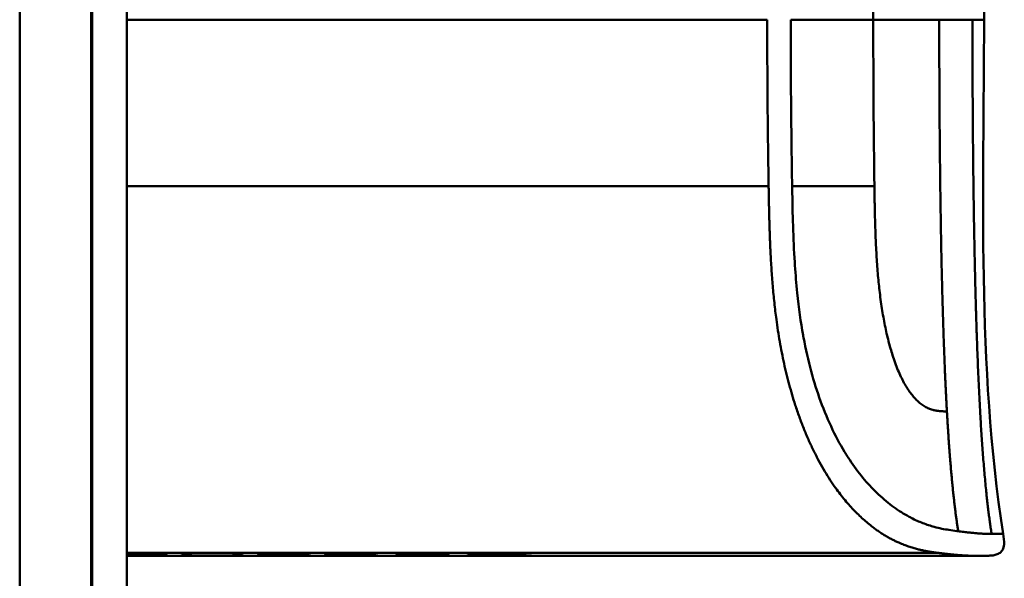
# Model space of a CAD drawing. Header units: millimetres. Extents: x 20 to 833, y 20 to 574.
# Tile 15 of 21: x 421 to 448, y 404 to 420. Entities that reach past the tile are written whole.
import ezdxf

# ---------------------------------------------------------------- set-up
doc = ezdxf.new("R2010")
doc.units = ezdxf.units.MM
doc.header["$LTSCALE"] = 2
doc.layers.add('Sichtbare Kanten(DIN)', color=7, linetype='Continuous', lineweight=50)
doc.layers.add('Sichtbare tangentiale Kanten(DIN)', color=7, linetype='Continuous', lineweight=50)

msp = doc.modelspace()

# ---------------------------------------------------------------- linework, layer by layer
at = {"layer": 'Sichtbare Kanten(DIN)'}
for p, q in [((422.583, 302.628), (422.583, 494.059)), ((422.613, 302.628), (422.613, 494.059)), ((423.583, 494.059), (423.583, 302.628)), ((423.583, 404.889), (424.7, 404.889)), ((424.7, 404.883), (423.583, 404.883)), ((423.583, 404.872), (424.568, 404.872)), ((424.568, 404.869), (423.583, 404.869)), ((423.583, 404.862), (424.715, 404.862)), ((424.715, 404.86), (423.583, 404.86)), ((436.073, 404.856), (423.583, 404.856)), ((424.568, 404.872), (424.568, 404.869)), ((424.7, 404.889), (424.7, 404.883)), ((424.715, 404.862), (424.715, 404.86)), ((425.12, 404.889), (425.397, 404.889)), ((425.397, 404.889), (425.397, 404.868)), ((426.541, 404.889), (426.818, 404.889)), ((426.541, 404.868), (426.541, 404.889)), ((427.382, 404.885), (427.382, 404.872)), ((427.507, 404.887), (427.507, 404.878)), ((427.511, 404.877), (427.511, 404.871)), ((427.627, 404.874), (427.64, 404.874)), ((427.699, 404.883), (427.686, 404.883)), ((427.699, 404.889), (427.699, 404.883)), ((427.916, 404.869), (427.916, 404.873)), ((428.368, 404.871), (428.368, 404.867)), ((428.455, 404.87), (428.455, 404.865)), ((428.603, 404.887), (428.603, 404.881)), ((429.252, 404.885), (429.252, 404.872)), ((429.377, 404.887), (429.377, 404.878)), ((429.382, 404.877), (429.382, 404.871)), ((429.498, 404.874), (429.51, 404.874)), ((429.569, 404.883), (429.556, 404.883)), ((429.569, 404.889), (429.569, 404.883)), ((429.786, 404.869), (429.786, 404.873)), ((430.239, 404.871), (430.239, 404.867)), ((430.326, 404.87), (430.326, 404.865)), ((430.474, 404.887), (430.474, 404.881)), ((431.115, 404.86), (431.115, 404.889)), ((431.115, 404.889), (432.588, 404.889)), ((432.602, 404.86), (431.115, 404.86)), ((431.392, 404.889), (431.392, 404.883)), ((431.392, 404.872), (431.392, 404.883)), ((432.588, 404.883), (431.392, 404.883)), ((431.392, 404.872), (431.392, 404.869)), ((431.392, 404.872), (432.455, 404.872)), ((431.392, 404.862), (431.392, 404.869)), ((432.455, 404.869), (431.392, 404.869)), ((431.392, 404.862), (432.602, 404.862)), ((432.455, 404.872), (432.455, 404.869)), ((432.588, 404.889), (432.588, 404.883)), ((432.602, 404.862), (432.602, 404.86)), ((433.121, 404.889), (434.086, 404.889)), ((433.121, 404.86), (433.121, 404.889)), ((433.401, 404.86), (433.121, 404.86)), ((433.401, 404.889), (433.401, 404.883)), ((433.401, 404.883), (433.401, 404.871)), ((433.401, 404.871), (433.401, 404.868)), ((433.401, 404.868), (433.401, 404.86)), ((434.026, 404.868), (433.401, 404.868)), ((434.026, 404.871), (434.026, 404.868)), ((434.319, 404.868), (434.319, 404.872)), ((434.493, 404.877), (434.493, 404.886)), ((434.581, 404.864), (434.581, 404.86)), ((434.9, 404.86), (434.581, 404.86)), ((436.073, 404.856), (447.251, 404.856))]:
    msp.add_line(p, q, dxfattribs=at)
for centre, major_axis, ratio, start_param, end_param in [((429.216, 404.887), (1.913, 0.011), 0.006639, 3.429951, 3.612913), ((427.824, 404.878), (-0.322, 0), 0.013262, 0.786802, 0.914041), ((431.086, 404.887), (1.913, 0.011), 0.006639, 3.429951, 3.612913), ((429.694, 404.878), (-0.322, 0), 0.013262, 0.786802, 0.914041)]:
    msp.add_ellipse(centre, major_axis=major_axis, ratio=ratio, start_param=start_param, end_param=end_param, dxfattribs=at)
for points, degree, knots in [([(448.095, 434.245), (447.816, 432.453), (447.75, 430.632), (447.581, 425.833), (447.561, 422.844), (447.561, 419.856)], 3, [0, 0, 0, 0, 0.544198, 0.544198, 1.440627, 1.440627, 1.440627, 1.440627]), ([(448.096, 405.466), (448.111, 405.369), (448.128, 405.27), (448.118, 405.143), (448.113, 405.115), (448.1, 405.068), (448.093, 405.049), (448.075, 405.014), (448.064, 404.998), (448.039, 404.967), (448.024, 404.953), (447.977, 404.917), (447.94, 404.899), (447.864, 404.875), (447.825, 404.868), (447.747, 404.859), (447.707, 404.857), (447.663, 404.856), (447.659, 404.856), (447.649, 404.856), (447.644, 404.856), (447.636, 404.856), (447.632, 404.856), (447.626, 404.856), (447.624, 404.856), (447.614, 404.856), (447.612, 404.856), (447.602, 404.856), (447.603, 404.856), (447.597, 404.856), (447.594, 404.856), (447.586, 404.856), (447.583, 404.856), (447.578, 404.856), (447.577, 404.856), (447.574, 404.856), (447.574, 404.856), (447.574, 404.856), (447.574, 404.856), (447.573, 404.856), (447.573, 404.856), (447.573, 404.856), (447.573, 404.856), (447.573, 404.856), (447.573, 404.856), (447.573, 404.856)], 3, [0, 0, 0, 0, 0.0294981, 0.0294981, 0.0381621, 0.0381621, 0.0440716, 0.0440716, 0.049991, 0.049991, 0.0559127, 0.0559127, 0.0678955, 0.0678955, 0.0797352, 0.0797352, 0.0915284, 0.0915284, 0.0930023, 0.0930023, 0.0944843, 0.0944843, 0.0959807, 0.0959807, 0.0974675, 0.0974675, 0.1034704, 0.1034704, 0.1270522, 0.1270522, 0.1879354, 0.1879354, 0.2107677, 0.2107677, 0.21505, 0.21505, 0.215418, 0.215418, 0.2156027, 0.2156027, 0.2156258, 0.2156258, 0.215649, 0.215649, 0.2156607, 0.2156607, 0.2156607, 0.2156607]), ([(426.141, 404.856), (426.141, 404.856), (426.14, 404.856), (426.14, 404.856), (426.14, 404.856), (426.139, 404.856), (426.139, 404.856), (426.138, 404.856), (426.137, 404.856), (426.133, 404.856), (426.129, 404.856), (426.119, 404.856), (426.112, 404.856), (426.092, 404.856), (426.08, 404.856), (425.239, 404.856), (424.411, 404.856), (423.583, 404.856)], 3, [0, 0, 0, 0, 0.000016, 0.000016, 0.0000801, 0.0000801, 0.0002083, 0.0002083, 0.0004646, 0.0004646, 0.0014899, 0.0014899, 0.0035405, 0.0035405, 0.0073855, 0.0073855, 0.2557318, 0.2557318, 0.2557318, 0.2557318]), ([(426.818, 404.889), (426.818, 404.881), (426.818, 404.875), (426.818, 404.868), (426.821, 404.866), (426.759, 404.864), (426.722, 404.863), (426.62, 404.861), (426.56, 404.861), (426.404, 404.86), (426.309, 404.86), (426.069, 404.86), (425.924, 404.86), (425.705, 404.86), (425.598, 404.86), (425.424, 404.861), (425.356, 404.861), (425.244, 404.862), (425.203, 404.863), (425.155, 404.865), (425.141, 404.865), (425.128, 404.866), (425.125, 404.867), (425.122, 404.867), (425.121, 404.868), (425.12, 404.868), (425.12, 404.868), (425.12, 404.868), (425.12, 404.868), (425.12, 404.868), (425.12, 404.868), (425.12, 404.868), (425.12, 404.868), (425.12, 404.868), (425.12, 404.868), (425.12, 404.868), (425.12, 404.868), (425.12, 404.868), (425.12, 404.868), (425.12, 404.868), (425.12, 404.868), (425.12, 404.873), (425.12, 404.88), (425.12, 404.889)], 3, [0, 0, 0, 0, 0.1092334, 0.1092334, 0.1490232, 0.1490232, 0.1726138, 0.1726138, 0.1937378, 0.1937378, 0.2182547, 0.2182547, 0.2526067, 0.2526067, 0.2870093, 0.2870093, 0.3152043, 0.3152043, 0.3443314, 0.3443314, 0.3644971, 0.3644971, 0.3751144, 0.3751144, 0.3803766, 0.3803766, 0.3830492, 0.3830492, 0.38432, 0.38432, 0.3850207, 0.3850207, 0.3856281, 0.3856281, 0.3856453, 0.3856453, 0.3856529, 0.3856529, 0.385659, 0.385659, 0.3856615, 0.3856615, 0.5135231, 0.5135231, 0.5135231, 0.5135231]), ([(425.397, 404.889), (425.397, 404.883), (425.397, 404.877), (425.397, 404.873), (425.397, 404.871), (425.397, 404.869), (425.397, 404.868), (425.397, 404.868), (425.398, 404.867), (425.401, 404.867), (425.408, 404.866), (425.424, 404.865), (425.457, 404.864), (425.48, 404.864), (425.51, 404.863), (425.551, 404.863), (425.592, 404.862), (425.64, 404.862), (425.694, 404.862), (425.757, 404.862), (425.825, 404.862), (425.894, 404.862), (425.912, 404.862), (425.936, 404.862), (425.965, 404.862), (426.028, 404.862), (426.113, 404.862), (426.195, 404.862), (426.254, 404.862), (426.308, 404.862), (426.355, 404.863), (426.399, 404.863), (426.433, 404.863), (426.46, 404.864), (426.489, 404.864), (426.508, 404.865), (426.521, 404.866), (426.535, 404.866), (426.541, 404.867), (426.541, 404.868)], 3, [0, 0, 0, 0, 0.0858896, 0.0858896, 0.0858896, 0.1279276, 0.1279276, 0.1279276, 0.1432993, 0.1432993, 0.1432993, 0.1836295, 0.1836295, 0.1836295, 0.21198, 0.21198, 0.21198, 0.2404515, 0.2404515, 0.2404515, 0.2735893, 0.2735893, 0.2735893, 0.2822713, 0.2822713, 0.2822713, 0.3015509, 0.3015509, 0.3015509, 0.3153228, 0.3153228, 0.3153228, 0.328077, 0.328077, 0.328077, 0.3418436, 0.3418436, 0.3418436, 0.3581502, 0.3581502, 0.3581502, 0.3581502]), ([(428.589, 404.869), (428.617, 404.869), (428.641, 404.868), (428.68, 404.867), (428.694, 404.867), (428.725, 404.866), (428.732, 404.865), (428.716, 404.863), (428.698, 404.863), (428.631, 404.862), (428.583, 404.861), (428.474, 404.861), (428.399, 404.86), (428.189, 404.86), (428.082, 404.86), (427.917, 404.86), (427.766, 404.86), (427.408, 404.86), (427.325, 404.86), (427.229, 404.861)], 3, [0, 0, 0, 0, 0.0114915, 0.0114915, 0.0227532, 0.0227532, 0.0450369, 0.0450369, 0.0645561, 0.0645561, 0.0860667, 0.0860667, 0.1052546, 0.1052546, 0.12316, 0.12316, 0.1329562, 0.1329562, 0.1429345, 0.1429345, 0.1429345, 0.1429345]), ([(427.382, 404.872), (427.354, 404.873), (427.33, 404.873), (427.309, 404.874), (427.29, 404.874), (427.276, 404.875), (427.265, 404.875), (427.254, 404.876), (427.248, 404.876), (427.245, 404.877), (427.244, 404.877), (427.243, 404.877), (427.243, 404.878), (427.243, 404.878), (427.244, 404.879), (427.247, 404.879)], 3, [0, 0, 0, 0, 0.01175174, 0.01175174, 0.01175174, 0.02263405, 0.02263405, 0.02263405, 0.03418298, 0.03418298, 0.03418298, 0.0383665, 0.0383665, 0.0383665, 0.0427469, 0.0427469, 0.0427469, 0.0427469]), ([(427.247, 404.879), (427.254, 404.88), (427.274, 404.882), (427.347, 404.884), (427.394, 404.885), (427.498, 404.887), (427.573, 404.888), (427.721, 404.889), (427.81, 404.889), (427.995, 404.889), (428.088, 404.889), (428.18, 404.889)], 3, [0, 0, 0, 0, 0.0226843, 0.0226843, 0.0471214, 0.0471214, 0.0950996, 0.0950996, 0.1652353, 0.1652353, 0.2353795, 0.2353795, 0.2353795, 0.2353795]), ([(427.686, 404.883), (427.658, 404.883), (427.632, 404.883), (427.608, 404.882), (427.585, 404.882), (427.566, 404.881), (427.55, 404.881), (427.543, 404.881), (427.534, 404.88), (427.527, 404.88), (427.521, 404.88), (427.515, 404.88), (427.511, 404.879), (427.505, 404.879), (427.505, 404.878), (427.512, 404.877), (427.517, 404.877), (427.527, 404.876), (427.542, 404.876), (427.556, 404.876), (427.574, 404.875), (427.597, 404.875)], 3, [0, 0, 0, 0, 0.00910864, 0.00910864, 0.00910864, 0.01796935, 0.01796935, 0.01796935, 0.02226226, 0.02226226, 0.02226226, 0.02577904, 0.02577904, 0.02577904, 0.03210922, 0.03210922, 0.03210922, 0.0373818, 0.0373818, 0.0373818, 0.04265759, 0.04265759, 0.04265759, 0.04265759]), ([(427.916, 404.869), (427.829, 404.869), (427.769, 404.869), (427.701, 404.87), (427.633, 404.87), (427.569, 404.87), (427.511, 404.871)], 3, [0, 0, 0, 0, 0.02152225, 0.02152225, 0.02152225, 0.04305819, 0.04305819, 0.04305819, 0.04305819]), ([(427.64, 404.874), (427.771, 404.873), (427.969, 404.873), (428.218, 404.872), (428.303, 404.871), (428.456, 404.87), (428.53, 404.87), (428.589, 404.869)], 3, [0, 0, 0, 0, 0.04648501, 0.04648501, 0.06986246, 0.06986246, 0.09248548, 0.09248548, 0.09248548, 0.09248548]), ([(428.603, 404.881), (428.457, 404.882), (428.32, 404.883), (428.09, 404.884), (428.012, 404.884), (427.857, 404.884), (427.77, 404.884), (427.699, 404.883)], 3, [0, 0, 0, 0, 0.04647205, 0.04647205, 0.06998895, 0.06998895, 0.09284234, 0.09284234, 0.09284234, 0.09284234]), ([(427.913, 404.862), (427.976, 404.861), (428.04, 404.861), (428.102, 404.862), (428.176, 404.862), (428.226, 404.862), (428.259, 404.862), (428.307, 404.862), (428.346, 404.862), (428.379, 404.863), (428.402, 404.863), (428.421, 404.863), (428.434, 404.864), (428.447, 404.864), (428.454, 404.864), (428.455, 404.865)], 3, [0, 0, 0, 0, 0.0188348, 0.0188348, 0.0188348, 0.0412232, 0.0412232, 0.0412232, 0.0734599, 0.0734599, 0.0734599, 0.0962138, 0.0962138, 0.0962138, 0.1202703, 0.1202703, 0.1202703, 0.1202703]), ([(428.056, 404.869), (428.033, 404.869), (428.009, 404.869), (427.986, 404.869), (427.984, 404.869), (427.973, 404.869), (427.961, 404.869), (427.946, 404.869), (427.927, 404.869), (427.916, 404.869)], 3, [0, 0, 0, 0, 0.007243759, 0.007243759, 0.007243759, 0.007783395, 0.007783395, 0.007783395, 0.008527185, 0.008527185, 0.008527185, 0.008527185]), ([(428.368, 404.867), (428.331, 404.867), (428.281, 404.868), (428.227, 404.868), (428.172, 404.868), (428.12, 404.868), (428.056, 404.869)], 3, [0, 0, 0, 0, 0.01715883, 0.01715883, 0.01715883, 0.03436624, 0.03436624, 0.03436624, 0.03436624]), ([(428.455, 404.865), (428.455, 404.865), (428.451, 404.865), (428.438, 404.866), (428.425, 404.866), (428.404, 404.867), (428.368, 404.867)], 3, [0, 0, 0, 0, 0.01167029, 0.01167029, 0.01167029, 0.02361101, 0.02361101, 0.02361101, 0.02361101]), ([(430.46, 404.869), (430.488, 404.869), (430.512, 404.868), (430.55, 404.867), (430.564, 404.867), (430.595, 404.866), (430.602, 404.865), (430.587, 404.863), (430.568, 404.863), (430.501, 404.862), (430.453, 404.861), (430.345, 404.861), (430.27, 404.86), (430.06, 404.86), (429.952, 404.86), (429.787, 404.86), (429.637, 404.86), (429.279, 404.86), (429.195, 404.86), (429.1, 404.861)], 3, [0, 0, 0, 0, 0.0114915, 0.0114915, 0.0227532, 0.0227532, 0.0450369, 0.0450369, 0.0645561, 0.0645561, 0.0860668, 0.0860668, 0.1052548, 0.1052548, 0.1231602, 0.1231602, 0.1329564, 0.1329564, 0.1429347, 0.1429347, 0.1429347, 0.1429347]), ([(429.252, 404.872), (429.225, 404.873), (429.2, 404.873), (429.18, 404.874), (429.161, 404.874), (429.146, 404.875), (429.136, 404.875), (429.125, 404.876), (429.118, 404.876), (429.116, 404.877), (429.115, 404.877), (429.114, 404.877), (429.114, 404.878), (429.114, 404.878), (429.115, 404.879), (429.118, 404.879)], 3, [0, 0, 0, 0, 0.01175175, 0.01175175, 0.01175175, 0.02263408, 0.02263408, 0.02263408, 0.03418299, 0.03418299, 0.03418299, 0.0383665, 0.0383665, 0.0383665, 0.0427469, 0.0427469, 0.0427469, 0.0427469]), ([(429.118, 404.879), (429.125, 404.88), (429.145, 404.882), (429.218, 404.884), (429.264, 404.885), (429.368, 404.887), (429.444, 404.888), (429.591, 404.889), (429.681, 404.889), (429.866, 404.889), (429.958, 404.889), (430.05, 404.889)], 3, [0, 0, 0, 0, 0.0226843, 0.0226843, 0.0471214, 0.0471214, 0.0950996, 0.0950996, 0.1652353, 0.1652353, 0.2353795, 0.2353795, 0.2353795, 0.2353795]), ([(429.556, 404.883), (429.529, 404.883), (429.502, 404.883), (429.479, 404.882), (429.456, 404.882), (429.436, 404.881), (429.421, 404.881), (429.413, 404.881), (429.405, 404.88), (429.397, 404.88), (429.391, 404.88), (429.385, 404.88), (429.382, 404.879), (429.375, 404.879), (429.376, 404.878), (429.382, 404.877), (429.388, 404.877), (429.398, 404.876), (429.412, 404.876), (429.426, 404.876), (429.445, 404.875), (429.467, 404.875)], 3, [0, 0, 0, 0, 0.00910864, 0.00910864, 0.00910864, 0.01796935, 0.01796935, 0.01796935, 0.02226226, 0.02226226, 0.02226226, 0.02577904, 0.02577904, 0.02577904, 0.03210922, 0.03210922, 0.03210922, 0.0373818, 0.0373818, 0.0373818, 0.04265759, 0.04265759, 0.04265759, 0.04265759]), ([(429.786, 404.869), (429.7, 404.869), (429.639, 404.869), (429.571, 404.87), (429.503, 404.87), (429.44, 404.87), (429.382, 404.871)], 3, [0, 0, 0, 0, 0.02152225, 0.02152225, 0.02152225, 0.04305819, 0.04305819, 0.04305819, 0.04305819]), ([(429.51, 404.874), (429.641, 404.873), (429.84, 404.873), (430.089, 404.872), (430.173, 404.871), (430.327, 404.87), (430.401, 404.87), (430.46, 404.869)], 3, [0, 0, 0, 0, 0.04648501, 0.04648501, 0.06986245, 0.06986245, 0.09248547, 0.09248547, 0.09248547, 0.09248547]), ([(430.474, 404.881), (430.327, 404.882), (430.191, 404.883), (429.96, 404.884), (429.882, 404.884), (429.727, 404.884), (429.64, 404.884), (429.569, 404.883)], 3, [0, 0, 0, 0, 0.04647205, 0.04647205, 0.06998895, 0.06998895, 0.09284234, 0.09284234, 0.09284234, 0.09284234]), ([(429.784, 404.862), (429.847, 404.861), (429.91, 404.861), (429.972, 404.862), (430.046, 404.862), (430.097, 404.862), (430.13, 404.862), (430.178, 404.862), (430.216, 404.862), (430.249, 404.863), (430.273, 404.863), (430.291, 404.863), (430.304, 404.864), (430.318, 404.864), (430.325, 404.864), (430.326, 404.865)], 3, [0, 0, 0, 0, 0.0188348, 0.0188348, 0.0188348, 0.0412232, 0.0412232, 0.0412232, 0.0734599, 0.0734599, 0.0734599, 0.0962138, 0.0962138, 0.0962138, 0.1202703, 0.1202703, 0.1202703, 0.1202703]), ([(429.927, 404.869), (429.903, 404.869), (429.88, 404.869), (429.856, 404.869), (429.854, 404.869), (429.843, 404.869), (429.832, 404.869), (429.816, 404.869), (429.798, 404.869), (429.786, 404.869)], 3, [0, 0, 0, 0, 0.007243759, 0.007243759, 0.007243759, 0.007783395, 0.007783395, 0.007783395, 0.008527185, 0.008527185, 0.008527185, 0.008527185]), ([(430.239, 404.867), (430.202, 404.867), (430.152, 404.868), (430.097, 404.868), (430.043, 404.868), (429.991, 404.868), (429.927, 404.869)], 3, [0, 0, 0, 0, 0.01715883, 0.01715883, 0.01715883, 0.03436624, 0.03436624, 0.03436624, 0.03436624]), ([(430.326, 404.865), (430.326, 404.865), (430.321, 404.865), (430.308, 404.866), (430.295, 404.866), (430.274, 404.867), (430.239, 404.867)], 3, [0, 0, 0, 0, 0.01167029, 0.01167029, 0.01167029, 0.02361101, 0.02361101, 0.02361101, 0.02361101]), ([(434.581, 404.86), (434.489, 404.861), (434.396, 404.862), (434.211, 404.865), (434.118, 404.866), (434.026, 404.868)], 3, [-0.1005752, -0.1005752, -0.1005752, -0.1005752, -0.0502881, -0.0502881, -0.000001, -0.000001, -0.000001, -0.000001]), ([(434.086, 404.889), (434.161, 404.888), (434.237, 404.888), (434.309, 404.888), (434.383, 404.887), (434.453, 404.887), (434.515, 404.886), (434.57, 404.885), (434.616, 404.884), (434.653, 404.883), (434.696, 404.882), (434.722, 404.881), (434.737, 404.879), (434.746, 404.878), (434.75, 404.878), (434.75, 404.877), (434.75, 404.876), (434.747, 404.875), (434.72, 404.873), (434.698, 404.872), (434.663, 404.871), (434.615, 404.871), (434.578, 404.87), (434.535, 404.87), (434.486, 404.869), (434.434, 404.869), (434.378, 404.868), (434.319, 404.868)], 3, [0, 0, 0, 0, 0.0225711, 0.0225711, 0.0225711, 0.0454923, 0.0454923, 0.0454923, 0.0656128, 0.0656128, 0.0656128, 0.088775, 0.088775, 0.088775, 0.1028625, 0.1028625, 0.1028625, 0.1164275, 0.1164275, 0.1164275, 0.1276054, 0.1276054, 0.1276054, 0.1362092, 0.1362092, 0.1362092, 0.1454311, 0.1454311, 0.1454311, 0.1454311]), ([(434.319, 404.868), (434.416, 404.866), (434.513, 404.865), (434.706, 404.862), (434.803, 404.861), (434.9, 404.86)], 3, [-0.1052572, -0.1052572, -0.1052572, -0.1052572, -0.0526291, -0.0526291, -0.000001, -0.000001, -0.000001, -0.000001]), ([(447.251, 404.856), (447.251, 404.856), (447.253, 404.856), (447.257, 404.856), (447.262, 404.856), (447.266, 404.856), (447.27, 404.856), (447.273, 404.856)], 5, [0, 0, 0, 0, 0, 0, 0.00005315, 0.00605576, 0.01942288, 0.01942288, 0.01942288, 0.01942288, 0.01942288, 0.01942288]), ([(447.386, 404.856), (447.383, 404.856), (447.373, 404.856), (447.356, 404.856), (447.332, 404.856), (447.305, 404.856), (447.281, 404.856), (447.264, 404.856), (447.255, 404.856), (447.251, 404.856)], 5, [5.266457, 5.266457, 5.266457, 5.266457, 5.266457, 5.266457, 5.666285, 6.463001, 7.259718, 8.056434, 8.413102, 8.413102, 8.413102, 8.413102, 8.413102, 8.413102]), ([(447.573, 404.856), (447.525, 404.856), (447.565, 404.856), (447.388, 404.856), (447.359, 404.856), (447.32, 404.856), (447.312, 404.856), (447.286, 404.856), (447.284, 404.856), (447.277, 404.856), (447.276, 404.856), (447.275, 404.856), (447.275, 404.856), (447.274, 404.856), (447.274, 404.856), (447.273, 404.856), (447.273, 404.856), (447.273, 404.856)], 3, [0, 0, 0, 0, 0.407453, 0.407453, 0.532305, 0.532305, 0.5636649, 0.5636649, 0.5676307, 0.5676307, 0.5681302, 0.5681302, 0.568254, 0.568254, 0.5683156, 0.5683156, 0.568354, 0.568354, 0.568354, 0.568354]), ([(447.579, 404.856), (447.579, 404.856), (447.578, 404.856), (447.577, 404.856), (447.575, 404.856), (447.573, 404.856), (447.571, 404.856), (447.57, 404.856)], 5, [0.7314112, 0.7314112, 0.7314112, 0.7314112, 0.7314112, 0.7314112, 0.7759948, 0.8859861, 0.9913676, 0.9913676, 0.9913676, 0.9913676, 0.9913676, 0.9913676]), ([(447.594, 404.856), (447.594, 404.856), (447.592, 404.856), (447.587, 404.856), (447.583, 404.856), (447.578, 404.856), (447.577, 404.856), (447.575, 404.856), (447.574, 404.856), (447.572, 404.856), (447.571, 404.856), (447.571, 404.856), (447.571, 404.856), (447.57, 404.856), (447.57, 404.856), (447.57, 404.856)], 3, [0.0356404, 0.0356404, 0.0356404, 0.0356404, 0.0963736, 0.0963736, 0.1923322, 0.1923322, 0.2283167, 0.2283167, 0.2553051, 0.2553051, 0.2603655, 0.2603655, 0.2613146, 0.2613146, 0.2613489, 0.2613489, 0.2613489, 0.2613489])]:
    msp.add_open_spline(points, degree=degree, knots=knots, dxfattribs=at)
for points in [[(447.561, 419.856), (447.561, 415.056), (447.357, 410.209), (448.095, 405.466)], [(448.095, 405.466), (448.095, 405.466), (448.095, 405.466), (448.095, 405.466)], [(427.229, 404.861), (427.25, 404.862), (427.271, 404.862), (427.292, 404.863)], [(428.18, 404.889), (428.191, 404.889), (428.201, 404.889), (428.212, 404.889)], [(428.677, 404.886), (428.652, 404.884), (428.628, 404.883), (428.603, 404.881)], [(429.1, 404.861), (429.121, 404.862), (429.142, 404.862), (429.163, 404.863)], [(430.05, 404.889), (430.061, 404.889), (430.072, 404.889), (430.082, 404.889)], [(430.547, 404.886), (430.523, 404.884), (430.498, 404.883), (430.474, 404.881)]]:
    msp.add_open_spline(points, degree=3, dxfattribs=at)
for points, weights, knots in [([(427.292, 404.863), (427.373, 404.863), (427.448, 404.862), (427.522, 404.862), (427.562, 404.862), (427.602, 404.862), (427.642, 404.862), (427.683, 404.862), (427.724, 404.862), (427.766, 404.862), (427.803, 404.862), (427.84, 404.862), (427.876, 404.862), (427.889, 404.862), (427.901, 404.862), (427.913, 404.862)], [1, 1.00798459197, 1.00798459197, 1, 1.00194930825, 1.00194930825, 1, 1.00189086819, 1.00189086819, 1, 1, 1, 1, 1.00147352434, 1.00147352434, 1], [0, 0, 0, 0, 0.02429045, 0.02429045, 0.02429045, 0.03732361, 0.03732361, 0.03732361, 0.05061544, 0.05061544, 0.05061544, 0.06177209, 0.06177209, 0.06177209, 0.06549098, 0.06549098, 0.06549098, 0.06549098]), ([(428.212, 404.889), (428.273, 404.889), (428.331, 404.888), (428.387, 404.888), (428.447, 404.888), (428.504, 404.887), (428.558, 404.887), (428.593, 404.887), (428.628, 404.886), (428.663, 404.886), (428.668, 404.886), (428.672, 404.886), (428.677, 404.886)], [1, 0.999971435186, 0.999971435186, 1, 0.999946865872, 0.999946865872, 1, 0.999474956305, 0.999474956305, 1, 1, 1, 1], [0, 0, 0, 0, 0.01792662, 0.01792662, 0.01792662, 0.0358754, 0.0358754, 0.0358754, 0.04736768, 0.04736768, 0.04736768, 0.04890663, 0.04890663, 0.04890663, 0.04890663]), ([(429.163, 404.863), (429.243, 404.863), (429.319, 404.862), (429.392, 404.862), (429.433, 404.862), (429.473, 404.862), (429.513, 404.862), (429.554, 404.862), (429.595, 404.862), (429.636, 404.862), (429.673, 404.862), (429.71, 404.862), (429.747, 404.862), (429.76, 404.862), (429.772, 404.862), (429.784, 404.862)], [1, 1.00798459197, 1.00798459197, 1, 1.00194930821, 1.00194930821, 1, 1.00189086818, 1.00189086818, 1, 1, 1, 1, 1.00147352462, 1.00147352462, 1], [0, 0, 0, 0, 0.02429045, 0.02429045, 0.02429045, 0.03732361, 0.03732361, 0.03732361, 0.05061544, 0.05061544, 0.05061544, 0.06177209, 0.06177209, 0.06177209, 0.06549098, 0.06549098, 0.06549098, 0.06549098]), ([(430.082, 404.889), (430.143, 404.889), (430.202, 404.888), (430.258, 404.888), (430.317, 404.888), (430.374, 404.887), (430.428, 404.887), (430.464, 404.887), (430.499, 404.886), (430.533, 404.886), (430.538, 404.886), (430.543, 404.886), (430.547, 404.886)], [1, 0.999971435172, 0.999971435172, 1, 0.999946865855, 0.999946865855, 1, 0.999474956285, 0.999474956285, 1, 1, 1, 1], [0, 0, 0, 0, 0.01792662, 0.01792662, 0.01792662, 0.0358754, 0.0358754, 0.0358754, 0.04736768, 0.04736768, 0.04736768, 0.04890663, 0.04890663, 0.04890663, 0.04890663]), ([(434.493, 404.877), (434.493, 404.878), (434.483, 404.879), (434.462, 404.879), (434.451, 404.88), (434.437, 404.88), (434.42, 404.881), (434.403, 404.881), (434.383, 404.881), (434.361, 404.882), (434.34, 404.882), (434.317, 404.882), (434.291, 404.883), (434.267, 404.883), (434.242, 404.883), (434.214, 404.883), (434.166, 404.883), (434.112, 404.883), (434.054, 404.883), (433.836, 404.883), (433.619, 404.883), (433.401, 404.883)], [1, 0.99534372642, 0.99534372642, 1, 0.998494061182, 0.998494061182, 1, 0.998460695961, 0.998460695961, 1, 0.998657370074, 0.998657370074, 1, 0.998874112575, 0.998874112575, 1, 0.996743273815, 0.996743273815, 1, 1, 1, 1], [0, 0, 0, 0, 0.0167499, 0.0167499, 0.0167499, 0.0259531, 0.0259531, 0.0259531, 0.0351695, 0.0351695, 0.0351695, 0.0438009, 0.0438009, 0.0438009, 0.0518097, 0.0518097, 0.0518097, 0.065886, 0.065886, 0.065886, 0.1311352, 0.1311352, 0.1311352, 0.1311352]), ([(433.401, 404.871), (433.619, 404.871), (433.836, 404.871), (434.054, 404.871), (434.088, 404.871), (434.121, 404.871), (434.152, 404.871), (434.187, 404.871), (434.22, 404.871), (434.249, 404.871), (434.283, 404.872), (434.314, 404.872), (434.341, 404.872), (434.37, 404.872), (434.396, 404.873), (434.417, 404.873), (434.444, 404.873), (434.464, 404.874), (434.477, 404.875), (434.488, 404.875), (434.493, 404.876), (434.493, 404.877)], [1, 1, 1, 1, 0.99849745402, 0.99849745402, 1, 0.998977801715, 0.998977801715, 1, 0.999210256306, 0.999210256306, 1, 0.999393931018, 0.999393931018, 1, 0.999355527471, 0.999355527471, 1, 0.999661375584, 0.999661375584, 1], [0, 0, 0, 0, 0.0652493, 0.0652493, 0.0652493, 0.0751466, 0.0751466, 0.0751466, 0.0849511, 0.0849511, 0.0849511, 0.0950243, 0.0950243, 0.0950243, 0.1051429, 0.1051429, 0.1051429, 0.1194039, 0.1194039, 0.1194039, 0.1309839, 0.1309839, 0.1309839, 0.1309839])]:
    msp.add_rational_spline(points, weights, degree=3, knots=knots, dxfattribs=at)
at = {"layer": 'Sichtbare tangentiale Kanten(DIN)'}
for p, q in [((420.583, 303.628), (420.583, 493.059)), ((441.496, 419.856), (423.583, 419.856)), ((423.583, 415.198), (441.535, 415.198)), ((442.192, 415.198), (444.494, 415.198)), ((444.494, 415.198), (444.494, 415.189)), ((423.583, 404.933), (446.3, 404.933)), ((427.686, 404.888), (427.686, 404.883)), ((428.056, 404.872), (428.056, 404.869)), ((429.556, 404.888), (429.556, 404.883)), ((429.927, 404.872), (429.927, 404.869))]:
    msp.add_line(p, q, dxfattribs=at)
for centre, major_axis, start_param, end_param in [((444.77, 419.296), (-0.016, 10.727), 1.062815, 1.518592), ((444.77, 420.415), (-0.016, -10.727), 4.764655, 5.220371)]:
    msp.add_ellipse(centre, major_axis=major_axis, ratio=0.028644, start_param=start_param, end_param=end_param, dxfattribs=at)
for points, degree, knots in [([(441.496, 419.856), (441.496, 419.662), (441.496, 419.467), (441.496, 419.273), (441.497, 419.079), (441.497, 418.885), (441.498, 418.691), (441.499, 418.497), (441.5, 418.303), (441.501, 418.109), (441.502, 417.915), (441.504, 417.721), (441.505, 417.527), (441.507, 417.333), (441.509, 417.139), (441.511, 416.945), (441.513, 416.751), (441.515, 416.557), (441.518, 416.363), (441.52, 416.168), (441.523, 415.973), (441.526, 415.779), (441.529, 415.584), (441.532, 415.391), (441.535, 415.198)], 3, [0.000019, 0.000019, 0.000019, 0.000019, 0.0581611, 0.0581611, 0.0581611, 0.1162844, 0.1162844, 0.1162844, 0.1744076, 0.1744076, 0.1744076, 0.2325309, 0.2325309, 0.2325309, 0.2906542, 0.2906542, 0.2906542, 0.3487774, 0.3487774, 0.3487774, 0.4069007, 0.4069007, 0.4069007, 0.4650424, 0.4650424, 0.4650424, 0.4650424]), ([(442.152, 419.856), (442.152, 419.661), (442.152, 419.468), (442.153, 419.275), (442.155, 418.31), (442.162, 417.344), (442.175, 416.371), (442.177, 416.176), (442.18, 415.984), (442.183, 415.797), (442.185, 415.611), (442.189, 415.419), (442.192, 415.219), (442.192, 415.212), (442.192, 415.205), (442.192, 415.198)], 3, [0, 0, 0, 0, 0.0579521, 0.0579521, 0.0579521, 0.3477131, 0.3477131, 0.3477131, 0.4058533, 0.4058533, 0.4058533, 0.4636935, 0.4636935, 0.4636935, 0.4658128, 0.4658128, 0.4658128, 0.4658128]), ([(444.462, 419.856), (444.258, 419.856), (444.104, 419.856), (443.908, 419.856), (443.712, 419.856), (443.51, 419.856), (443.307, 419.856), (443.256, 419.856), (443.206, 419.856), (443.155, 419.856), (443.002, 419.856), (442.85, 419.856), (442.703, 419.856), (442.678, 419.856), (442.654, 419.856), (442.63, 419.856), (442.605, 419.856), (442.581, 419.856), (442.557, 419.856), (442.437, 419.856), (442.321, 419.856), (442.214, 419.856), (442.192, 419.856), (442.172, 419.856), (442.152, 419.856)], 3, [0, 0, 0, 0, 0.1300988, 0.1300988, 0.1300988, 0.2601975, 0.2601975, 0.2601975, 0.2927222, 0.2927222, 0.2927222, 0.3902963, 0.3902963, 0.3902963, 0.4065586, 0.4065586, 0.4065586, 0.422821, 0.422821, 0.422821, 0.5041327, 0.5041327, 0.5041327, 0.5203951, 0.5203951, 0.5203951, 0.5203951]), ([(447.237, 419.856), (447.392, 419.856), (447.482, 419.856), (447.526, 419.856), (447.554, 419.856), (447.561, 419.856), (447.561, 419.856)], 3, [0, 0, 0, 0, 0.4403832, 0.4403832, 0.4403832, 0.7212637, 0.7212637, 0.7212637, 0.7212637]), ([(441.535, 415.198), (441.535, 415.194), (441.542, 414.755), (441.559, 413.883), (441.605, 412.558), (441.773, 410.784), (442.309, 408.678), (443.13, 406.997), (444.046, 405.89), (444.936, 405.268), (445.551, 405.055), (445.949, 404.979), (446.188, 404.947), (446.3, 404.933)], 5, [0, 0, 0, 0, 0, 0, 0.002102, 0.219803, 0.437505, 0.655206, 0.872907, 1.090608, 1.308309, 1.52601, 1.743633, 1.743633, 1.743633, 1.743633, 1.743633, 1.743633]), ([(446.837, 405.542), (446.825, 405.543), (446.813, 405.545), (446.801, 405.546), (446.729, 405.555), (446.652, 405.566), (446.574, 405.578), (446.449, 405.598), (446.315, 405.624), (446.167, 405.665), (446.065, 405.692), (445.958, 405.727), (445.85, 405.769), (445.741, 405.81), (445.633, 405.858), (445.52, 405.917), (445.483, 405.936), (445.445, 405.956), (445.406, 405.978), (445.268, 406.055), (445.125, 406.148), (444.983, 406.255), (444.841, 406.361), (444.7, 406.481), (444.555, 406.622), (444.429, 406.745), (444.299, 406.886), (444.172, 407.039), (444.046, 407.193), (443.923, 407.358), (443.803, 407.539), (443.773, 407.585), (443.742, 407.633), (443.711, 407.682), (443.576, 407.898), (443.446, 408.133), (443.325, 408.383), (443.204, 408.633), (443.091, 408.9), (442.989, 409.179), (442.891, 409.448), (442.802, 409.729), (442.723, 410.024), (442.643, 410.319), (442.573, 410.629), (442.511, 410.963), (442.507, 410.986), (442.503, 411.009), (442.499, 411.029), (442.433, 411.394), (442.378, 411.788), (442.334, 412.212), (442.308, 412.472), (442.288, 412.718), (442.27, 412.98), (442.268, 413.011), (442.266, 413.04), (442.265, 413.068), (442.244, 413.396), (442.229, 413.733), (442.218, 414.086), (442.207, 414.438), (442.201, 414.702), (442.192, 415.198)], 3, [0, 0, 0, 0, 0.013527, 0.013527, 0.013527, 0.095792, 0.095792, 0.095792, 0.227559, 0.227559, 0.227559, 0.318199, 0.318199, 0.318199, 0.408838, 0.408838, 0.408838, 0.438587, 0.438587, 0.438587, 0.543091, 0.543091, 0.543091, 0.647595, 0.647595, 0.647595, 0.739004, 0.739004, 0.739004, 0.830413, 0.830413, 0.830413, 0.853725, 0.853725, 0.853725, 0.956085, 0.956085, 0.956085, 1.058446, 1.058446, 1.058446, 1.157356, 1.157356, 1.157356, 1.256266, 1.256266, 1.256266, 1.263312, 1.263312, 1.263312, 1.386941, 1.386941, 1.386941, 1.462444, 1.462444, 1.462444, 1.471505, 1.471505, 1.471505, 1.578132, 1.578132, 1.578132, 1.68476, 1.68476, 1.68476, 1.68476]), ([(444.494, 415.189), (444.502, 414.654), (444.524, 413.291), (444.628, 411.752), (445.009, 409.945), (445.634, 409.075), (446.077, 408.897), (446.384, 408.902), (446.523, 408.89)], 5, [0, 0, 0, 0, 0, 0, 0.2492, 0.4992, 0.7492, 0.9992, 0.9992, 0.9992, 0.9992, 0.9992, 0.9992]), ([(447.772, 405.466), (447.77, 405.466), (447.767, 405.466), (447.765, 405.466), (447.741, 405.466), (447.715, 405.466), (447.687, 405.467), (447.66, 405.468), (447.631, 405.469), (447.6, 405.47), (447.569, 405.472), (447.536, 405.473), (447.501, 405.475), (447.488, 405.476), (447.475, 405.477), (447.461, 405.478), (447.439, 405.48), (447.416, 405.481), (447.392, 405.483), (447.353, 405.486), (447.313, 405.49), (447.27, 405.493), (447.228, 405.497), (447.184, 405.502), (447.138, 405.507), (447.091, 405.511), (447.043, 405.517), (446.993, 405.523), (446.943, 405.528), (446.891, 405.535), (446.837, 405.542)], 3, [0, 0, 0, 0, 0.005938, 0.005938, 0.005938, 0.068767, 0.068767, 0.068767, 0.1314145, 0.1314145, 0.1314145, 0.1940469, 0.1940469, 0.1940469, 0.2177013, 0.2177013, 0.2177013, 0.256742, 0.256742, 0.256742, 0.3195011, 0.3195011, 0.3195011, 0.3822317, 0.3822317, 0.3822317, 0.4449585, 0.4449585, 0.4449585, 0.5075707, 0.5075707, 0.5075707, 0.5075707]), ([(448.095, 405.466), (448.095, 405.466), (448.095, 405.466), (448.094, 405.466), (448.094, 405.466), (448.094, 405.466), (448.094, 405.466), (448.092, 405.466), (448.09, 405.466), (448.085, 405.466), (448.08, 405.466), (448.073, 405.466), (448.063, 405.466), (448.053, 405.466), (448.04, 405.466), (448.025, 405.466), (448.019, 405.466), (448.012, 405.466), (448.005, 405.466), (447.993, 405.466), (447.98, 405.466), (447.966, 405.466), (447.942, 405.466), (447.915, 405.466), (447.882, 405.466), (447.85, 405.466), (447.814, 405.466), (447.774, 405.466), (447.773, 405.466), (447.772, 405.466), (447.772, 405.466)], 3, [0.1681613, 0.1681613, 0.1681613, 0.1681613, 0.2202767, 0.2202767, 0.2202767, 0.2309529, 0.2309529, 0.2309529, 0.3302295, 0.3302295, 0.3302295, 0.4395805, 0.4395805, 0.4395805, 0.5485418, 0.5485418, 0.5485418, 0.5906345, 0.5906345, 0.5906345, 0.6580998, 0.6580998, 0.6580998, 0.7689055, 0.7689055, 0.7689055, 0.8770848, 0.8770848, 0.8770848, 0.8799746, 0.8799746, 0.8799746, 0.8799746]), ([(446.3, 404.933), (446.3, 404.933), (446.307, 404.932), (446.347, 404.928), (446.417, 404.919), (446.514, 404.907), (446.635, 404.895), (446.766, 404.881), (446.885, 404.872), (446.993, 404.864), (447.091, 404.859), (447.16, 404.856), (447.208, 404.856), (447.237, 404.856), (447.251, 404.856)], 5, [0, 0, 0, 0, 0, 0, 0.0000789, 0.0138137, 0.0766896, 0.1395656, 0.2024415, 0.2653174, 0.3281933, 0.3910693, 0.4539452, 0.516768, 0.516768, 0.516768, 0.516768, 0.516768, 0.516768])]:
    msp.add_open_spline(points, degree=degree, knots=knots, dxfattribs=at)
for points, degree in [([(446.308, 419.856), (445.882, 419.856), (445.267, 419.856), (444.462, 419.856)], 3), ([(446.523, 408.89), (446.422, 410.684), (446.361, 412.76), (446.326, 415.053), (446.308, 417.454), (446.308, 419.856)], 5), ([(446.308, 419.856), (446.728, 419.856), (447.033, 419.856), (447.237, 419.856)], 3), ([(447.237, 419.856), (447.237, 416.381), (447.274, 412.906), (447.349, 409.756), (447.493, 407.255), (447.772, 405.466)], 5), ([(446.523, 408.89), (446.567, 408.106), (446.619, 407.372), (446.681, 406.697), (446.753, 406.086), (446.837, 405.542)], 5)]:
    msp.add_open_spline(points, degree=degree, dxfattribs=at)

doc.saveas('drawing.dxf')
